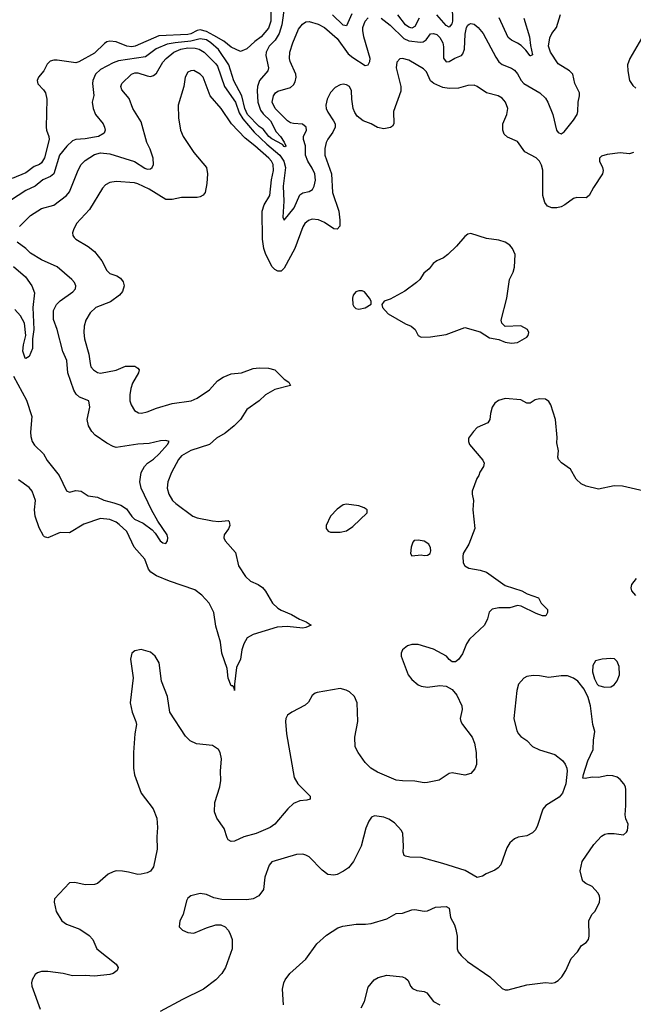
# Model space of a CAD drawing. Header units: inches. Extents: x 1694797 to 1849917, y 907313 to 1017959.
# Tile 161 of 256: x 1774990 to 1778934, y 922673 to 929000. Entities that reach past the tile are written whole.
import ezdxf

# ---------------------------------------------------------------- set-up
doc = ezdxf.new("R2010")
doc.units = ezdxf.units.IN
doc.header["$MEASUREMENT"] = 0
doc.layers.add('B7972', color=7, linetype='Continuous')

msp = doc.modelspace()

# ---------------------------------------------------------------- linework, layer by layer
at = {"layer": 'B7972', "color": 5}
for points, elevation in [([(1776691.3, 929088.7), (1776674.4, 928965.6), (1776657.7, 928910), (1776631, 928869), (1776594, 928830), (1776573.7, 928790), (1776571.6, 928770), (1776590.1, 928689.9), (1776585, 928670), (1776531.6, 928608.4), (1776518.6, 928570), (1776516.4, 928543.6), (1776520.8, 928470), (1776537.9, 928417.9), (1776554.5, 928394.5), (1776602.7, 928350), (1776638.4, 928278.4), (1776665.6, 928250), (1776690, 928213.7), (1776699.5, 928190), (1776696.3, 928183.7), (1776690, 928183.9), (1776678.2, 928198.2), (1776610, 928234.9), (1776591.1, 928250), (1776555.3, 928295.3), (1776530, 928313), (1776454.2, 928390), (1776436.7, 928430), (1776418.3, 928510), (1776366.9, 928606.9), (1776333.4, 928710), (1776267.7, 928807.7), (1776219.5, 928850), (1776190, 928869.3), (1776150, 928876.6), (1776090, 928861.9), (1775988.2, 928851.8), (1775938.5, 928841.4), (1775867.1, 928812.9), (1775799.4, 928760.6), (1775624.5, 928735.5), (1775590, 928723.4), (1775510, 928679.6), (1775476.8, 928650), (1775459.5, 928610), (1775457.5, 928590), (1775466.8, 928513.2), (1775456.5, 928470), (1775462.7, 928430), (1775478.3, 928390), (1775526, 928330), (1775535.6, 928310), (1775538.9, 928290), (1775532.2, 928270), (1775495.5, 928250), (1775470, 928243.8), (1775410, 928233.5), (1775350, 928230.5), (1775330, 928221), (1775293, 928187), (1775246.3, 928130), (1775210, 928009.8), (1775187.5, 927992.5), (1775138.5, 927970), (1775089.6, 927930.4), (1775030, 927902.2), (1774930, 927838.4)], 740), ([(1777769.6, 929090), (1777770.6, 928989.4), (1777766.3, 928973.7), (1777750, 928952.3), (1777730, 928963.4), (1777670, 929030.3)], 740), ([(1776604.4, 929070), (1776604.1, 928990), (1776590, 928946), (1776541.5, 928890), (1776500.4, 928859.6), (1776450, 928812), (1776410, 928796), (1776350, 928823.8), (1776301.5, 928861.5), (1776238.4, 928898.4), (1776190, 928924), (1776150, 928935.4), (1776130, 928929.9), (1776090, 928908.2), (1776070, 928903.7), (1775884.4, 928895.6), (1775731.8, 928830), (1775710, 928826.2), (1775679.6, 928830), (1775610, 928857.4), (1775570, 928862.3), (1775550, 928856.8), (1775534.3, 928845.7), (1775470, 928783.9), (1775370, 928728.4), (1775350, 928721.7), (1775230, 928740.3), (1775210, 928740.3), (1775186.9, 928733.1), (1775165.9, 928714.1), (1775144.9, 928670), (1775111.6, 928630), (1775102.3, 928610), (1775106.5, 928586.5), (1775142.6, 928550), (1775156.1, 928530), (1775164, 928490), (1775160.3, 928310), (1775162, 928290), (1775177.6, 928250), (1775179, 928230), (1775150, 928111.6), (1775130, 928080.4), (1775117, 928070), (1775082.6, 928057.4), (1775030, 928015.6), (1774940.8, 927979.2)], 720), ([(1777123.7, 929036.3), (1777090, 928960.8), (1777070, 928964.5), (1777000.6, 929030)], 740), ([(1777312.6, 929010), (1777370, 928964), (1777459.6, 928879.6), (1777490, 928864.3), (1777565.5, 928854.5), (1777583.6, 928856.4), (1777603.2, 928870), (1777630, 928908.3), (1777650, 928911.4), (1777670, 928903.5), (1777690, 928885.6), (1777709.1, 928850), (1777714.2, 928825.8), (1777713.1, 928753.1), (1777730, 928729.2), (1777750, 928730.5), (1777787.1, 928752.9), (1777829.6, 928770.4), (1777838.9, 928781.1), (1777848.7, 928810), (1777852.4, 928907.6), (1777861.6, 928950), (1777870, 928964.7), (1777879.1, 928970), (1777890, 928974.2), (1777910, 928971.8), (1777936.8, 928950), (1777968.1, 928910), (1778050, 928758), (1778070, 928729.7), (1778091.8, 928711.8), (1778150, 928688.5), (1778170, 928676), (1778190, 928651.2), (1778212.2, 928610), (1778230.3, 928590.3), (1778332.9, 928530), (1778370, 928494.5), (1778384.4, 928470), (1778416.3, 928390), (1778440.9, 928290), (1778450, 928274), (1778470, 928266), (1778490, 928279.3), (1778550, 928353.3), (1778572.9, 928390), (1778578, 928410), (1778579.7, 928470), (1778588.2, 928510), (1778586.9, 928530), (1778557.5, 928590), (1778545.3, 928650), (1778523.1, 928670), (1778450, 928715.2), (1778402.3, 928790), (1778389.6, 928830), (1778397, 928883), (1778409.5, 928910.5), (1778439, 928950), (1778465.9, 929034.1)], 760), ([(1777557.7, 929010), (1777530, 928956.3), (1777510, 928946.2), (1777490, 928951.6), (1777470, 928967.2), (1777420.7, 929030)], 740), ([(1774988.4, 927671.6), (1775059.4, 927740.6), (1775130, 927785.5), (1775210, 927808.8), (1775290.2, 927870), (1775310, 927893.3), (1775366.3, 928033.7), (1775386, 928070), (1775410, 928094.2), (1775470, 928132.7), (1775510, 928144.6), (1775570, 928138.1), (1775728.7, 928088.7), (1775794.8, 928045.2), (1775810, 928040.2), (1775830, 928041.5), (1775841.1, 928050), (1775849, 928070), (1775847.6, 928110), (1775828.1, 928168.1), (1775806.5, 928210), (1775770, 928343), (1775716.9, 928430), (1775694.3, 928494.3), (1775646, 928550), (1775640.3, 928570), (1775646, 928590), (1775707.9, 928650), (1775730, 928658.6), (1775750, 928659.1), (1775810, 928638.5), (1775830, 928635.3), (1775850, 928640.8), (1775870, 928656.4), (1775910, 928726.8), (1775930.9, 928750), (1775981.6, 928790), (1776024.7, 928810), (1776070, 928817.9), (1776117.6, 928817.6), (1776144.5, 928810), (1776176.1, 928790), (1776250, 928716.8), (1776260.9, 928700.9), (1776306, 928570), (1776376.8, 928470), (1776401, 928401), (1776423.5, 928363.5), (1776497.2, 928277.2), (1776579, 928199), (1776661.4, 928130), (1776688.6, 928090), (1776699, 928050), (1776682.7, 927930), (1776687.3, 927832.7), (1776680.9, 927730), (1776690, 927711.8), (1776753.2, 927790), (1776790, 927875), (1776810, 927888), (1776850, 927896.2), (1776871.4, 927908.6), (1776882.6, 927930), (1776890.5, 927969.5), (1776886.3, 928010), (1776870, 928045.2), (1776841.2, 928090), (1776827.1, 928130), (1776827.3, 928190), (1776814.8, 928230), (1776813.8, 928250), (1776832.5, 928290), (1776830.1, 928310), (1776807.9, 928327.9), (1776750, 928332.9), (1776730, 928337.8), (1776711.4, 928350), (1776631, 928430), (1776613.5, 928470), (1776620.6, 928510), (1776633.4, 928530), (1776650, 928540.3), (1776730, 928563.5), (1776750, 928580.5), (1776760.4, 928599.6), (1776767.9, 928630), (1776765.5, 928650), (1776729.3, 928730), (1776724.3, 928750), (1776726, 928790), (1776745.2, 928850), (1776781.8, 928938.2), (1776807, 928970), (1776830, 928986), (1776850, 928987), (1776909.3, 928970.7), (1776950, 928949.8), (1777030, 928879.2), (1777100.8, 928780.8), (1777130, 928756), (1777210, 928705.7), (1777230.2, 928709.8), (1777240.2, 928730), (1777241.8, 928750), (1777202.5, 928890), (1777195.3, 928930), (1777196.3, 928950), (1777209.4, 928990), (1777230, 929012.6)], 760), ([(1778230.2, 929010), (1778267.4, 928890), (1778273, 928833), (1778286, 928774), (1778273.4, 928766.6), (1778270, 928767), (1778243.8, 928803.8), (1778212.9, 928832.9), (1778190, 928849.8), (1778150, 928868.1), (1778130, 928885.3), (1778070.6, 929010.6)], 740), ([(1779016.7, 928930), (1778910.9, 928750), (1778896.1, 928710), (1778897.4, 928670), (1778909.8, 928609.8), (1778930, 928576.2), (1778950, 928558.7)], 760), ([(1778934.2, 928145.8), (1778910, 928138.4), (1778850, 928144.7), (1778766, 928134), (1778730, 928122.7), (1778717.3, 928110), (1778716.3, 928090), (1778736.4, 928050), (1778739.5, 928030), (1778736.4, 928010), (1778678.3, 927921.7), (1778650, 927869.3), (1778630, 927854.5), (1778570, 927858), (1778550, 927851.5), (1778494.4, 927810), (1778470, 927797.2), (1778442, 927790), (1778409.8, 927789.8), (1778382.2, 927802.2), (1778364.6, 927824.6), (1778352.2, 927870), (1778352.1, 928032.1), (1778343.9, 928063.9), (1778330, 928091.6), (1778310, 928111.3), (1778236.2, 928150), (1778190, 928216.3), (1778125.7, 928245.7), (1778104.1, 928264.1), (1778095, 928290), (1778094.8, 928330), (1778121.1, 928390), (1778128, 928430), (1778111.2, 928470), (1778090, 928494.7), (1778065.2, 928510), (1777989.8, 928529.8), (1777930, 928571.1), (1777910, 928578.3), (1777870, 928575.8), (1777810, 928558.7), (1777750, 928556.9), (1777710, 928564.4), (1777650.7, 928590.7), (1777630, 928607.6), (1777604.5, 928664.5), (1777584.7, 928684.7), (1777490, 928738.7), (1777450, 928749.6), (1777432.7, 928747.3), (1777413.8, 928726.2), (1777410.3, 928690), (1777438.6, 928570), (1777438.6, 928541.4), (1777393, 928410), (1777393.7, 928330), (1777385.5, 928314.5), (1777374.1, 928305.9), (1777330, 928297.4), (1777290, 928307.1), (1777249.8, 928329.8), (1777196.9, 928350), (1777159.7, 928379.7), (1777143.1, 928403.1), (1777133.8, 928430), (1777125.1, 928490), (1777123.3, 928543.3), (1777109.2, 928570), (1777090, 928580.7), (1777070, 928584.5), (1777050, 928582), (1777016.7, 928563.3), (1776987.2, 928532.8), (1776965.8, 928490), (1776958, 928450), (1776959.6, 928430), (1776970, 928405.5), (1777007.4, 928350), (1777016.5, 928330), (1777017.4, 928310), (1777002.9, 928277.1), (1776970, 928232.6), (1776959.3, 928210), (1776951.1, 928171.1), (1776950.2, 928130), (1776993.3, 928010), (1777001.4, 927890), (1777040.7, 927770), (1777048.1, 927711.9), (1777047.3, 927672.7), (1777030, 927653.7), (1777010, 927656.5), (1776950, 927696.3), (1776910, 927713.4), (1776870, 927718.8), (1776845.7, 927710), (1776823.6, 927690), (1776810, 927669.6), (1776757.5, 927530), (1776690, 927402.4), (1776670, 927384), (1776650, 927383.1), (1776630, 927393.7), (1776612.1, 927412.1), (1776572.2, 927490), (1776559.2, 927530), (1776549.9, 927590.1), (1776549, 927770), (1776561.7, 927810), (1776598.7, 927870), (1776608.7, 927970), (1776621, 928030), (1776618.8, 928070), (1776609.1, 928090), (1776591.8, 928110), (1776502.2, 928190), (1776439.2, 928239.2), (1776350.8, 928330.8), (1776284, 928430), (1776215.2, 928510), (1776168.5, 928630), (1776149.6, 928650), (1776110, 928672.4), (1776090, 928671.3), (1776070, 928662), (1776054.6, 928630), (1776046, 928570), (1776009.1, 928450.9), (1776010.3, 928370), (1776023.6, 928290), (1776041.7, 928250), (1776110, 928146.7), (1776190.3, 928050), (1776196.9, 928010), (1776192.5, 927947.5), (1776182.6, 927890), (1776170, 927871.8), (1776150, 927860.9), (1776130, 927857.8), (1776030, 927858), (1775970, 927845.3), (1775930, 927844.5), (1775821.7, 927910), (1775750, 927945.7), (1775728.3, 927951.7), (1775610, 927959.3), (1775570, 927954.2), (1775541.7, 927938.3), (1775522, 927918), (1775439.3, 927780.7), (1775354.6, 927690), (1775334.9, 927650), (1775330.3, 927630), (1775332.1, 927612.1), (1775340.5, 927600.5), (1775350.5, 927590), (1775430, 927543.1), (1775471, 927511), (1775518, 927450), (1775550, 927387.7), (1775570, 927368.4), (1775614.1, 927354.1), (1775639, 927339), (1775655.8, 927315.8), (1775661.3, 927290), (1775650, 927253.2), (1775632.2, 927230), (1775572.9, 927187.1), (1775480.4, 927150), (1775443.7, 927116.3), (1775416, 927070), (1775403.6, 927030), (1775401.5, 926990), (1775406.8, 926950), (1775435.3, 926850), (1775442, 926790), (1775448.2, 926770), (1775464, 926750), (1775490, 926732.1), (1775510, 926727.8), (1775610, 926748.7), (1775670, 926773.5), (1775730, 926773.4), (1775750, 926760.7), (1775757.1, 926750), (1775754, 926730), (1775716.1, 926663.9), (1775703.9, 926630), (1775697.6, 926590), (1775698.5, 926550), (1775705.5, 926525.5), (1775728, 926488), (1775753.4, 926473.4), (1775772, 926472), (1775810, 926479.7), (1775870, 926504.5), (1775970, 926533.8), (1776092.7, 926550), (1776130, 926567.2), (1776210, 926622.3), (1776261.1, 926678.9), (1776296.8, 926703.2), (1776350, 926723.9), (1776416, 926730), (1776490, 926757.6), (1776530, 926762.4), (1776590, 926759.6), (1776630, 926750.3), (1776689, 926689), (1776719.1, 926670), (1776730.2, 926649.8), (1776630, 926623.7), (1776570.8, 926589.2), (1776530, 926551.3), (1776450, 926494), (1776408.1, 926430), (1776369.2, 926390), (1776310, 926341.8), (1776254.7, 926310), (1776210, 926269.8), (1776090, 926230.5), (1776030, 926196.8), (1776010, 926172.8), (1775965.4, 926090), (1775942, 926030), (1775936.9, 925990), (1775947.5, 925950), (1775972.7, 925910), (1775993.4, 925890), (1776103.1, 925810), (1776130, 925798.8), (1776230, 925778.9), (1776270, 925775.4), (1776330, 925781.7), (1776336.1, 925776.1), (1776340.7, 925750), (1776331.4, 925728.6), (1776304.7, 925690), (1776301.5, 925670), (1776310.3, 925650), (1776376.6, 925576.6), (1776396.2, 925490), (1776441.7, 925421.7), (1776472.6, 925392.6), (1776522, 925370), (1776550.1, 925350.1), (1776570, 925328.2), (1776615.6, 925250), (1776650, 925218.2), (1776670, 925205.2), (1776737.3, 925177.3), (1776787.5, 925147.5), (1776830.8, 925130), (1776862.8, 925110), (1776830, 925093.3), (1776810, 925089.9), (1776710, 925100.2), (1776644.6, 925095.4), (1776490, 925049.7), (1776452.2, 925027.8), (1776430, 924989.3), (1776418.2, 924950), (1776409.2, 924890.8), (1776383.8, 924836.2), (1776370.2, 924730.2), (1776370, 924688.7), (1776369.4, 924709.4), (1776359.3, 924719.3), (1776350, 924719.3), (1776330, 924769.3), (1776323.2, 924830), (1776289.2, 924930), (1776280.3, 925000.3), (1776250, 925103), (1776236.9, 925190), (1776207.5, 925250), (1776161.4, 925301.4), (1776116.2, 925336.2), (1775952.4, 925392.4), (1775870, 925426.8), (1775833.1, 925450), (1775817, 925470), (1775793.7, 925533.7), (1775726.2, 925610), (1775678.4, 925710), (1775630, 925755.8), (1775610, 925770.7), (1775570, 925788.1), (1775510, 925794.6), (1775401.7, 925758.3), (1775310, 925701.5), (1775250, 925703.5), (1775170, 925669.7), (1775150, 925676.2), (1775143.6, 925683.6), (1775115.4, 925735.4), (1775088.7, 925810), (1775084.2, 925850), (1775090.9, 925910), (1775071.2, 925970), (1775050, 925994), (1774983.3, 926043.3)], 780), ([(1774950, 926708.5), (1775034.3, 926554.3), (1775067.4, 926450), (1775058.7, 926350), (1775060.7, 926320.7), (1775069.2, 926290), (1775086.3, 926266.3), (1775143.4, 926210), (1775166.4, 926166.4), (1775243.5, 926070), (1775290, 925972), (1775310, 925963.6), (1775350, 925973.8), (1775386, 925970), (1775430, 925940.8), (1775490, 925931.9), (1775530, 925913.3), (1775595.9, 925895.9), (1775639.2, 925879.2), (1775676.8, 925856.8), (1775710, 925806.9), (1775728.2, 925790), (1775783.8, 925763.8), (1775840.7, 925720.7), (1775860.1, 925700), (1775892.3, 925650), (1775910, 925637.6), (1775930, 925633.2), (1775940.5, 925650), (1775942.4, 925670), (1775937, 925690), (1775877.1, 925777.1), (1775837.2, 925850), (1775771.5, 925990), (1775761.4, 926030), (1775770.8, 926089.2), (1775791.3, 926128.7), (1775810.7, 926149.3), (1775850, 926176.2), (1775886.4, 926210), (1775940.4, 926270), (1775950.7, 926290), (1775930, 926295.8), (1775894.6, 926294.6), (1775822.9, 926277.1), (1775750, 926272.2), (1775610, 926251.3), (1775590, 926256.5), (1775550, 926278.8), (1775474.9, 926330), (1775452.7, 926352.7), (1775432.2, 926390), (1775422.8, 926430), (1775440.9, 926510), (1775434.4, 926550), (1775373.7, 926573.7), (1775353.3, 926593.3), (1775338.5, 926618.5), (1775299.7, 926730), (1775293.8, 926810), (1775267.8, 926867.8), (1775230.9, 927010), (1775207.1, 927072.9), (1775208.1, 927130), (1775226.3, 927170), (1775250, 927194.2), (1775332, 927250), (1775348.5, 927270), (1775351.7, 927290), (1775342, 927310), (1775324.9, 927330), (1775230, 927411.3), (1775130, 927457.4), (1775059.5, 927499.5), (1775028.9, 927528.9), (1774974.9, 927570)], 760), ([(1774950, 927414.5), (1775028.4, 927348.3), (1775068, 927290), (1775084.3, 927244.3), (1775073.5, 927150), (1775081, 927010), (1775073.4, 926950), (1775072.1, 926887.9), (1775050, 926835.3), (1775030, 926822), (1775025.2, 926825.2), (1775009.7, 926869.7), (1775014.3, 926910), (1775028.9, 926970), (1775020.6, 927050), (1774995.9, 927095.9), (1774958, 927138)], 740), ([(1779004, 925970), (1778863.3, 926003.3), (1778810, 926005.1), (1778710, 925982.7), (1778630, 926002), (1778597.8, 926017.8), (1778567.3, 926047.3), (1778530, 926112.3), (1778472, 926152), (1778452.7, 926172.7), (1778449.4, 926189.4), (1778452.3, 926230), (1778441.5, 926281.5), (1778444.5, 926315.5), (1778433.6, 926430), (1778404.4, 926524.4), (1778390, 926546), (1778370, 926560.9), (1778330, 926564.5), (1778303.4, 926556.6), (1778270, 926536), (1778250, 926536), (1778210, 926557), (1778110, 926566.6), (1778068, 926552), (1778043.8, 926536.2), (1778026.8, 926510), (1778014.8, 926470), (1778010.8, 926430), (1777998, 926410), (1777930, 926379), (1777905.8, 926354.2), (1777874.8, 926310), (1777874, 926290), (1777880.7, 926270), (1777966.8, 926170), (1777974.8, 926150), (1777970.7, 926129.3), (1777947.1, 926092.9), (1777941, 926070), (1777928, 926052), (1777898.8, 925970), (1777897.3, 925950), (1777907.3, 925910), (1777902, 925850), (1777915.5, 925730), (1777876.3, 925630), (1777840.7, 925570), (1777837.3, 925550), (1777841, 925510), (1777851.3, 925490), (1777875.9, 925475.9), (1777950, 925463.2), (1777990, 925448.9), (1778110, 925363.6), (1778218, 925330), (1778250.4, 925310.4), (1778324.7, 925284.7), (1778342, 925250), (1778382, 925210), (1778382, 925190), (1778370.9, 925169.1), (1778350, 925169), (1778310, 925184), (1778212.1, 925232.1), (1778190, 925235.1), (1778139.2, 925220.8), (1778070, 925221.3), (1778027.3, 925212.7), (1778007.4, 925192.6), (1777996.5, 925150), (1777978, 925110), (1777881.1, 925018.9), (1777862.6, 924990), (1777835.8, 924924.2), (1777810, 924889.2), (1777790, 924873.2), (1777770, 924873.2), (1777750, 924889.2), (1777734, 924910), (1777650, 924955.4), (1777550, 924985.3), (1777510, 924985.3), (1777483.1, 924976.9), (1777450.4, 924950), (1777441.7, 924930), (1777440.9, 924910), (1777485.8, 924790), (1777510, 924759.1), (1777550, 924725.3), (1777570, 924716.9), (1777610, 924711.5), (1777690, 924722), (1777730, 924717.6), (1777770, 924694.9), (1777798.6, 924658.6), (1777831.6, 924590), (1777832.9, 924567.1), (1777821.6, 924510), (1777825.5, 924490), (1777835.5, 924470), (1777898, 924390), (1777913.8, 924350), (1777922.8, 924290), (1777926.6, 924213.4), (1777914.6, 924185.4), (1777890, 924155.3), (1777850, 924145.2), (1777770, 924160.5), (1777750, 924155.6), (1777685.8, 924114.2), (1777610, 924097.3), (1777590, 924097), (1777530, 924106.6), (1777450, 924108.2), (1777410, 924113.6), (1777290, 924164.7), (1777247.2, 924190), (1777210, 924226.5), (1777164.5, 924290), (1777147, 924327), (1777143.2, 924390), (1777163.1, 924490), (1777158.6, 924610), (1777142, 924650), (1777110, 924679.8), (1777088.6, 924691.4), (1777050, 924701.1), (1776902.8, 924677.2), (1776888, 924672), (1776870, 924657), (1776845.7, 924614.3), (1776825.7, 924594.3), (1776739.1, 924550), (1776710.4, 924530), (1776701.1, 924510), (1776698.9, 924490), (1776705.3, 924410), (1776753.1, 924130), (1776777, 924090), (1776856.4, 924010), (1776857.3, 923990), (1776836.1, 923983.9), (1776790, 923980.8), (1776750, 923963.8), (1776712.3, 923930), (1776630, 923830.7), (1776598.9, 923810), (1776510, 923770.5), (1776430, 923749.2), (1776370, 923721.7), (1776350, 923718.7), (1776330, 923729.5), (1776322.5, 923742.5), (1776303.3, 923803.3), (1776256, 923870), (1776241.8, 923910), (1776245, 923970), (1776275.3, 924070), (1776282.7, 924110), (1776281, 924170), (1776287.2, 924250), (1776279.2, 924290), (1776267.8, 924310), (1776230, 924335.4), (1776126.6, 924346.6), (1776086.5, 924366.5), (1776056.1, 924396.1), (1775955.6, 924550), (1775940.7, 924650), (1775900.7, 924750), (1775886.3, 924866.3), (1775861.2, 924910), (1775830, 924935.1), (1775770, 924952.3), (1775730, 924944), (1775710.7, 924929.3), (1775703, 924890), (1775718.7, 924770), (1775700.5, 924610), (1775713, 924550), (1775737.3, 924490), (1775740.7, 924470), (1775730.7, 924410), (1775722, 924290), (1775722, 924190), (1775728.1, 924148.1), (1775770.4, 924030), (1775848.8, 923930), (1775872, 923870), (1775876.4, 923810), (1775870.4, 923749.6), (1775873.1, 923670), (1775850, 923557.2), (1775830, 923528.2), (1775810, 923517.7), (1775770, 923509.6), (1775750, 923507.6), (1775690, 923523), (1775650, 923528), (1775610.4, 923529.6), (1775590, 923525.1), (1775558.8, 923510), (1775490.3, 923449.6), (1775470, 923442), (1775410, 923440.7), (1775344, 923456), (1775310, 923453.2), (1775214.8, 923350), (1775210.7, 923330), (1775224.9, 923270), (1775260.5, 923210), (1775290, 923187), (1775376.1, 923156.1), (1775435.8, 923115.8), (1775459.1, 923090), (1775484.9, 923030), (1775610.6, 922930), (1775623, 922910), (1775615.5, 922890), (1775590, 922871.5), (1775570, 922865.1), (1775470, 922854.8), (1775410, 922858), (1775330, 922855), (1775269.8, 922869.8), (1775170, 922883.1), (1775130, 922883.5), (1775105.2, 922874.7), (1775090, 922863.7), (1775070.4, 922830), (1775066.4, 922810), (1775068.4, 922790), (1775122.3, 922642.3)], 820), ([(1778950, 925299.6), (1778925.1, 925330), (1778920.7, 925350), (1778925.1, 925370), (1778954.7, 925410)], 820), ([(1776685.6, 922670), (1776679.5, 922770), (1776687, 922810), (1776696, 922830), (1776726, 922870), (1776830, 922962.8), (1776898.9, 923061.1), (1776962, 923118), (1777035.3, 923164.7), (1777065.8, 923174.2), (1777152.9, 923187.1), (1777212.8, 923187.2), (1777247.9, 923192.1), (1777350, 923223), (1777410, 923257.3), (1777450, 923258.8), (1777510, 923280.7), (1777530, 923282), (1777590, 923270.4), (1777610, 923273), (1777662.7, 923297.3), (1777730, 923300.4), (1777750.5, 923290), (1777758, 923230), (1777783.7, 923183.7), (1777793.7, 923153.7), (1777802, 923110), (1777802.4, 923030), (1777808.8, 923010), (1777826.4, 922986.4), (1777867.1, 922947.1), (1778010.7, 922850), (1778090, 922774.9), (1778110, 922764.9), (1778130, 922766.4), (1778250, 922798.4), (1778370, 922813), (1778410, 922808.5), (1778430, 922813), (1778450, 922825.5), (1778474, 922850), (1778499.6, 922890), (1778533.4, 922966.6), (1778575.1, 923010), (1778601.2, 923050), (1778630, 923071), (1778645.2, 923090), (1778649.4, 923110.6), (1778647.6, 923212.4), (1778670, 923251.3), (1778689.3, 923270.7), (1778716, 923330), (1778719.3, 923350), (1778716, 923370), (1778705.2, 923390), (1778669.5, 923429.5), (1778629, 923450), (1778610, 923465.2), (1778604, 923476), (1778592, 923530), (1778604.5, 923590), (1778679.5, 923700.5), (1778730, 923753), (1778750, 923765.5), (1778770.5, 923770.5), (1778810, 923770.7), (1778870, 923762.8), (1778890, 923778), (1778897.2, 923790), (1778901.2, 923830), (1778885.1, 923865.1), (1778882, 923890), (1778886.6, 923950), (1778886.6, 924050), (1778882.7, 924070), (1778873.2, 924090), (1778850, 924117.2), (1778830, 924132.3), (1778801.5, 924141.5), (1778770, 924143.7), (1778710, 924129.5), (1778670, 924132.7), (1778624, 924124), (1778610, 924126), (1778613.2, 924150), (1778641.8, 924238.2), (1778675.1, 924310), (1778677.4, 924370), (1778685.4, 924425.4), (1778674, 924470), (1778659.5, 924590), (1778643.6, 924643.6), (1778616.9, 924696.9), (1778577.6, 924750), (1778550, 924769.6), (1778510, 924782.9), (1778470, 924783.6), (1778390, 924773), (1778330, 924783.6), (1778290, 924785.6), (1778250, 924779.5), (1778230.4, 924769.6), (1778196.3, 924730), (1778186, 924690), (1778164.9, 924510), (1778184.9, 924430), (1778194.8, 924410), (1778210, 924394.8), (1778248.3, 924368.3), (1778286, 924330), (1778330, 924308), (1778430, 924277.3), (1778479, 924239), (1778496.1, 924216.1), (1778505.5, 924190), (1778507.7, 924170), (1778501, 924090), (1778478.8, 924030), (1778456.7, 924003.3), (1778371, 923950), (1778352.8, 923927.2), (1778318.4, 923821.6), (1778305.5, 923794.5), (1778285.2, 923774.8), (1778250, 923756), (1778193.8, 923746.2), (1778170, 923737), (1778139.1, 923710), (1778120.7, 923679.3), (1778081.3, 923570), (1778064.4, 923550), (1778044.2, 923535.8), (1777988, 923512), (1777964.4, 923495.6), (1777930, 923487.8), (1777852.7, 923532.7), (1777710, 923577.6), (1777570, 923617.2), (1777498, 923618), (1777470, 923625.2), (1777462, 923630), (1777454, 923650), (1777457.2, 923690), (1777452.7, 923770), (1777444, 923790), (1777398, 923838), (1777363.2, 923863.2), (1777330, 923875.1), (1777270, 923884), (1777250, 923875.3), (1777234.8, 923850), (1777215.2, 923804.8), (1777183.8, 923690), (1777136.3, 923590), (1777102.8, 923550), (1777071.8, 923528.2), (1777030, 923507.3), (1777010, 923502), (1776970, 923506.6), (1776934.5, 923534.5), (1776850, 923619.5), (1776830, 923632), (1776810, 923637), (1776770, 923635.1), (1776610, 923589), (1776593, 923567), (1776565.7, 923490), (1776558, 923410), (1776526.8, 923370), (1776490.4, 923349.6), (1776450, 923343.7), (1776290, 923346), (1776238, 923358), (1776190, 923378), (1776150, 923385.2), (1776090, 923369), (1776070, 923354), (1776062.8, 923337.2), (1776040.5, 923250), (1776019.1, 923210), (1776014.8, 923170), (1776036, 923150), (1776070, 923133.4), (1776109.4, 923130.6), (1776190, 923164.9), (1776250, 923184), (1776282.8, 923182.8), (1776310, 923171), (1776330.8, 923150), (1776341, 923130), (1776354.8, 923090), (1776356, 923070), (1776354.8, 923030), (1776313.4, 922910), (1776288.6, 922871.4), (1776250, 922829.2), (1776170.8, 922770), (1776035.6, 922704.4), (1775892.7, 922627.2)], 840), ([(1777184.7, 922650), (1777206, 922690), (1777230, 922782.8), (1777267.6, 922830), (1777294.6, 922845.4), (1777350, 922859.5), (1777450, 922848.5), (1777470, 922841.6), (1777486.1, 922826.1), (1777502, 922790), (1777514.7, 922774.7), (1777542.3, 922762.3), (1777590, 922755.2), (1777607.4, 922747.4), (1777650, 922691.4), (1777690.4, 922670)], 820)]:
    msp.add_lwpolyline(points, dxfattribs=dict(at, elevation=elevation))
for points, elevation in [([(1777890, 927625.1), (1777870, 927620.7), (1777850, 927606), (1777796.6, 927543.4), (1777742.4, 927490), (1777713.4, 927470), (1777670, 927451.1), (1777647.5, 927432.5), (1777620.7, 927399.3), (1777587.3, 927370), (1777561.6, 927330), (1777540.5, 927310), (1777465.2, 927254.8), (1777370, 927203.7), (1777332, 927190), (1777318, 927170), (1777322, 927150), (1777358.8, 927110), (1777470, 927045.5), (1777506, 927030), (1777530.8, 927010), (1777550.6, 926970.6), (1777570, 926960.7), (1777630, 926962.4), (1777730, 926977.3), (1777850, 927021), (1777950, 926994), (1778010, 926956), (1778070, 926944.7), (1778110, 926926.8), (1778150, 926920.7), (1778190, 926924.9), (1778250, 926958.8), (1778258, 926970), (1778261.2, 926990), (1778254, 927010), (1778210, 927032.3), (1778109.2, 927029.2), (1778089.2, 927049.2), (1778085.2, 927070), (1778120.7, 927210), (1778137, 927330), (1778161.7, 927378.3), (1778171, 927409), (1778174.7, 927490), (1778157.7, 927530), (1778141.1, 927550), (1778110, 927569.8), (1778070, 927583.8), (1777990, 927592.8)], 820), ([(1777190, 927258.4), (1777170, 927257.6), (1777151, 927250), (1777134, 927230), (1777128.4, 927210), (1777130.5, 927170.5), (1777137.5, 927157.5), (1777150, 927144), (1777170, 927139.1), (1777210, 927147.3), (1777248.7, 927171.3), (1777249, 927190), (1777239, 927210), (1777205.2, 927250)], 820), ([(1777090, 925887.3), (1777070, 925882), (1777030, 925855.1), (1776986.7, 925810), (1776959.3, 925750), (1776960.5, 925730), (1776972.5, 925712.5), (1776987.2, 925707.2), (1777050, 925707.2), (1777090, 925715.8), (1777130, 925742.4), (1777224, 925830), (1777224, 925850), (1777204.1, 925864.1), (1777170, 925876.2)], 820), ([(1777550, 925655.3), (1777526, 925654), (1777516.9, 925643.1), (1777506, 925610), (1777502, 925570), (1777510, 925554), (1777570, 925561), (1777590, 925556), (1777610, 925558), (1777628, 925570), (1777632.9, 925587.1), (1777630, 925606), (1777619, 925630), (1777590, 925649)], 820), ([(1778790, 924895.1), (1778734, 924890), (1778690, 924879), (1778673.4, 924850), (1778670.5, 924810), (1778684.4, 924764.4), (1778701, 924730), (1778710, 924721), (1778750.6, 924710.6), (1778790, 924713.4), (1778810, 924724.9), (1778830, 924751), (1778845.1, 924790), (1778842.5, 924842.5), (1778830, 924875.3), (1778811.9, 924891.9)], 840)]:
    msp.add_lwpolyline(points, close=True, dxfattribs=dict(at, elevation=elevation))

doc.saveas('drawing.dxf')
